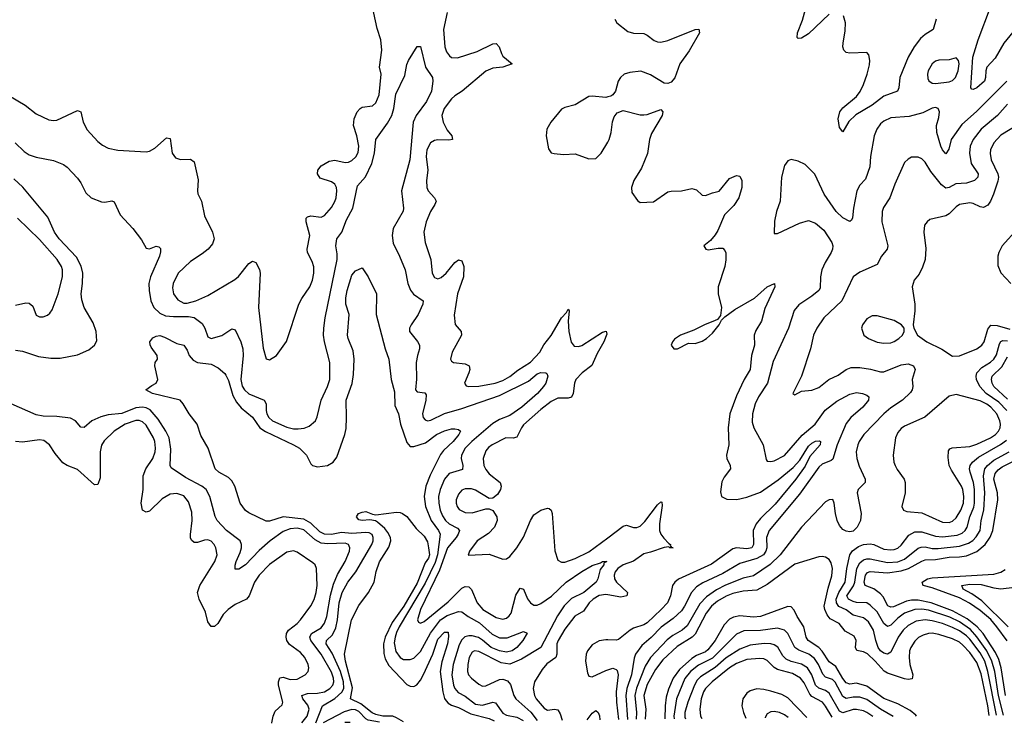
# Model space of a CAD drawing. Header units: inches. Extents: x 1682530 to 1839546, y 640742 to 791647.
# Tile 17 of 256: x 1696574 to 1702311, y 640907 to 645007. Entities that reach past the tile are written whole.
import ezdxf

# ---------------------------------------------------------------- set-up
doc = ezdxf.new("R2010")
doc.units = ezdxf.units.IN
doc.header["$MEASUREMENT"] = 0
doc.layers.add('B6694', color=7, linetype='Continuous')
doc.layers.add('B7604', color=7, linetype='Continuous')

msp = doc.modelspace()

# ---------------------------------------------------------------- linework, layer by layer
at = {"layer": 'B6694', "color": 5}
for points, elevation in [([(1696510, 644565), (1696604.9, 644510), (1696670, 644458), (1696744.3, 644424.3), (1696770, 644419.2), (1696790, 644422.6), (1696910, 644478), (1696930, 644471), (1696943.7, 644410), (1696966.3, 644366.3), (1697030, 644297.6), (1697056.5, 644276.5), (1697090, 644259.6), (1697146.3, 644246.3), (1697310, 644237.8), (1697330, 644242), (1697361.6, 644258.4), (1697430, 644318.7), (1697450, 644316), (1697463.1, 644230), (1697482, 644202), (1697510, 644192.4), (1697570, 644194), (1697590, 644178.8), (1697614.8, 644074.8), (1697609.1, 644010), (1697612.3, 643992.3), (1697633.2, 643950), (1697650, 643864), (1697697, 643770), (1697707, 643730), (1697698, 643702), (1697672.2, 643670), (1697637.7, 643642.3), (1697570, 643599.3), (1697498.2, 643530), (1697468.7, 643470), (1697465.1, 643445.1), (1697470.2, 643410), (1697494.5, 643374.5), (1697530, 643356.3), (1697550, 643355.7), (1697599.7, 643370), (1697670, 643400.1), (1697826.7, 643493.3), (1697849.1, 643510.9), (1697910, 643587), (1697930, 643600.3), (1697950, 643592.7), (1697970.9, 643550.9), (1697975, 643530), (1697966.2, 643330), (1697993.1, 643093.1), (1698010.5, 643030.5), (1698030, 643025.5), (1698070, 643050.4), (1698127.6, 643132.4), (1698200.2, 643350), (1698217.2, 643382.8), (1698265.4, 643450), (1698280.8, 643490), (1698287.9, 643530), (1698287.2, 643567.1), (1698278.1, 643598.1), (1698251.4, 643651.4), (1698248.9, 643670), (1698265.4, 643750), (1698242.8, 643830), (1698244, 643850), (1698250, 643858.4), (1698270, 643863.6), (1698330, 643856.5), (1698350, 643866.2), (1698390, 643914), (1698410, 643947.6), (1698417, 643970), (1698421.7, 644010), (1698419.1, 644030), (1698410, 644048.2), (1698390, 644062.9), (1698324.3, 644084.3), (1698309.8, 644109.8), (1698312, 644130), (1698330, 644156.5), (1698376.9, 644183.1), (1698410, 644189.4), (1698470, 644174.8), (1698490, 644176.6), (1698510, 644186.7), (1698532.2, 644207.8), (1698545.6, 644234.4), (1698550.5, 644270), (1698538.4, 644330), (1698519.3, 644390), (1698522.9, 644430), (1698541.2, 644470), (1698558, 644490), (1698570, 644497.6), (1698630, 644505.4), (1698650, 644522.8), (1698667.8, 644570), (1698679.7, 644690), (1698671.1, 644731.1), (1698684.7, 644830), (1698677.7, 644890), (1698657, 644957), (1698628.2, 645090)], 480), ([(1699064.9, 645050), (1699043.8, 644950), (1699050.6, 644850), (1699061, 644821), (1699077.5, 644797.5), (1699090, 644787.9), (1699124.8, 644784.8), (1699238.7, 644821.3), (1699330, 644866.6), (1699350, 644869.3), (1699368.6, 644850), (1699380.4, 644810), (1699390, 644795), (1699444, 644750), (1699390, 644731.5), (1699330, 644724.3), (1699290, 644707.5), (1699152.8, 644590), (1699110, 644564.2), (1699090, 644546.3), (1699047.8, 644490), (1699033.4, 644450), (1699041.5, 644410), (1699064.2, 644364.2), (1699091.3, 644330), (1699094.9, 644310), (1699075.1, 644304.9), (1699010, 644307.9), (1698990, 644303.7), (1698967.6, 644290), (1698947, 644250), (1698943, 644210), (1698951.8, 644130), (1698944.7, 644070), (1698947.1, 644030), (1698954.7, 644010), (1698991.3, 643970), (1698999.7, 643950), (1698993.4, 643930), (1698967.2, 643890), (1698942.7, 643830), (1698928.6, 643770), (1698936.3, 643710), (1698969.3, 643610), (1698977.2, 643530), (1698990, 643504.6), (1699010, 643497.6), (1699030, 643505), (1699059.4, 643530), (1699110, 643591.7), (1699130, 643608.7), (1699150, 643603), (1699161.1, 643570), (1699159.8, 643510), (1699125.8, 643410), (1699105.4, 643285.4), (1699111.3, 643231.3), (1699146.4, 643190), (1699147.4, 643170), (1699094, 643070), (1699083.7, 643030), (1699090, 643017.3), (1699101, 643010), (1699170, 643001.8), (1699193.1, 642990), (1699196.9, 642970), (1699191.8, 642950), (1699165.3, 642890), (1699174.6, 642874.6), (1699189.3, 642869.3), (1699250, 642871.6), (1699344.5, 642890), (1699390, 642905.1), (1699430, 642928), (1699475.7, 642964.3), (1699550, 643011.4), (1699605, 643070), (1699627.7, 643112.3), (1699670, 643167.2), (1699730, 643270.2), (1699759.3, 643300.7), (1699770, 643320.5), (1699775.6, 643310), (1699770.1, 643250), (1699772.7, 643190), (1699787.7, 643127.7), (1699805, 643105), (1699830, 643102.4), (1699850, 643109.5), (1699970, 643187.1), (1699992, 643192), (1699995.1, 643175.1), (1699978, 643130), (1699938.1, 643061.9), (1699907.3, 642992.7), (1699850.9, 642949.1), (1699814.6, 642910), (1699805.7, 642890), (1699798.1, 642830), (1699790, 642808.7), (1699770, 642801.6), (1699710, 642802.2), (1699670, 642783), (1699610, 642736.1), (1699510, 642646.5), (1699497.2, 642630), (1699470, 642574.2), (1699450, 642568.3), (1699406.4, 642570), (1699327.8, 642530), (1699305.7, 642514.3), (1699290, 642494.7), (1699274, 642450), (1699278.6, 642410), (1699290, 642386.7), (1699310, 642361.3), (1699372.8, 642310), (1699379.1, 642290), (1699375.5, 642270), (1699358.6, 642241.4), (1699330, 642218.9), (1699310, 642218), (1699230, 642266.6), (1699207.2, 642272.8), (1699170, 642273.6), (1699150, 642265.3), (1699130, 642243.5), (1699117.8, 642210), (1699117.8, 642190), (1699123.5, 642170), (1699134.1, 642154.1), (1699170, 642135.3), (1699210, 642133.8), (1699290, 642157.6), (1699310, 642158), (1699330, 642148), (1699354, 642110), (1699357, 642090), (1699341.3, 642050), (1699306, 642014), (1699240.3, 641970), (1699195.5, 641910), (1699187.1, 641887.1), (1699310, 641893.7), (1699390, 641864.4), (1699410, 641866.4), (1699430, 641879.3), (1699470, 641930.5), (1699510, 641993), (1699550.9, 642090), (1699570, 642123.1), (1699610, 642150.4), (1699650, 642162), (1699658.8, 642158.8), (1699670.4, 642150.4), (1699676.3, 642130), (1699692.7, 641912.7), (1699710, 641858.8), (1699730, 641846.4), (1699750, 641847.4), (1699810, 641867.3), (1699890, 641906.4), (1700000, 641989.1)], 480), ([(1696547.4, 644290), (1696600.1, 644240.1), (1696630, 644219.1), (1696670, 644206.5), (1696770, 644187.2), (1696830, 644163.2), (1696850, 644147.8), (1696910, 644084.4), (1696930, 644056.5), (1696959.2, 643999.2), (1696990, 643970.2), (1697050, 643947), (1697070, 643944.2), (1697110, 643952.2), (1697125.3, 643945.3), (1697158.7, 643870), (1697233.4, 643790), (1697283.8, 643723.8), (1697310, 643676.3), (1697330, 643673), (1697370, 643687.7), (1697384.5, 643684.5), (1697393.7, 643673.7), (1697394.3, 643654.3), (1697387.9, 643630), (1697336.1, 643510), (1697327.3, 643470), (1697327.8, 643430), (1697338.2, 643370), (1697356.1, 643330), (1697390, 643296.8), (1697422.6, 643282.6), (1697470, 643278.1), (1697558.5, 643278.5), (1697591.3, 643271.3), (1697636.9, 643237), (1697653.2, 643210), (1697670, 643159.5), (1697689.4, 643149.4), (1697752.3, 643167.7), (1697810, 643205.7), (1697830, 643199.3), (1697862, 643130), (1697873.5, 643090), (1697875.6, 643050), (1697862.3, 642910), (1697870, 642871.6), (1697883.1, 642850), (1697910, 642826.8), (1697998.9, 642790), (1698010.2, 642770), (1698009.5, 642730.5), (1698014.6, 642710), (1698025.1, 642690), (1698047.2, 642670), (1698130, 642633.6), (1698170, 642623.9), (1698197, 642623), (1698232.1, 642627.9), (1698261.5, 642638.5), (1698297.2, 642670), (1698307.3, 642692.7), (1698330.7, 642790), (1698368.1, 642870), (1698381.5, 642910), (1698381.5, 643010), (1698349.7, 643130), (1698344.7, 643170), (1698346, 643210), (1698354.4, 643270), (1698423.9, 643610), (1698423.9, 643643.9), (1698416.8, 643690), (1698422.4, 643730), (1698450.4, 643769.6), (1698478.7, 643841.3), (1698515.8, 643910), (1698541.4, 644038.6), (1698588.9, 644091.1), (1698625.5, 644170), (1698642.1, 644230), (1698649.9, 644310.1), (1698716.2, 644403.8), (1698741.8, 644450), (1698753.5, 644490), (1698766.5, 644573.5), (1698817.8, 644682.2), (1698830, 644746), (1698838.9, 644770), (1698889.5, 644850.5), (1698910, 644851.3), (1698939.3, 644730), (1698979.1, 644670), (1698982, 644650), (1698973.7, 644590), (1698944.2, 644530), (1698884.6, 644450), (1698867.4, 644410), (1698846.8, 644190), (1698798, 644010), (1698811, 643910), (1698808.6, 643891.4), (1698750.7, 643790), (1698745, 643750), (1698750, 643705.5), (1698787.3, 643630), (1698819.8, 643550), (1698836.1, 643470), (1698851.3, 643431.3), (1698868.5, 643408.5), (1698924.4, 643370), (1698922.7, 643350), (1698896.6, 643290), (1698854, 643230), (1698845.8, 643210), (1698845.4, 643190), (1698892.8, 643132.8), (1698903.2, 643110), (1698904.1, 643090), (1698890.9, 643050), (1698884.2, 643010), (1698886.8, 642913.2), (1698881.1, 642850), (1698890, 642838.4), (1698934.1, 642834.1), (1698941.4, 642821.4), (1698940.1, 642790), (1698920.2, 642710), (1698924, 642690), (1698936.2, 642676.2), (1698950, 642670.2), (1698970, 642674.8), (1699050, 642712.5), (1699150, 642741.3), (1699370, 642818), (1699539.3, 642900.7), (1699590, 642944.6), (1699610, 642952.1), (1699638.8, 642950), (1699645.9, 642945.8), (1699651.7, 642930), (1699640.5, 642890), (1699626.6, 642870), (1699590.1, 642830), (1699499.2, 642750), (1699430, 642701.7), (1699370, 642678.4), (1699330, 642655.1), (1699207.7, 642550), (1699170.1, 642510), (1699147.9, 642470), (1699146.7, 642450), (1699156.6, 642410), (1699154, 642385.9), (1699077.2, 642362.8), (1699049, 642330), (1699023.9, 642270), (1699014.4, 642230), (1699015.3, 642190), (1699023.6, 642150), (1699036.9, 642116.9), (1699054.2, 642090), (1699075.7, 642070), (1699124.5, 642044.5), (1699135.9, 642030), (1699129.6, 642010), (1699116.3, 641990), (1699067.6, 641930), (1699019.8, 641800.2), (1698909.2, 641570), (1698891.7, 641510), (1698897.7, 641497.7), (1698910, 641490.3), (1698930, 641500.6), (1699070, 641615), (1699150, 641694), (1699170, 641704.2), (1699190, 641702.6), (1699206.9, 641686.9), (1699239.8, 641610), (1699272.7, 641570), (1699350, 641524.8), (1699390, 641514.8), (1699410, 641519.8), (1699426.7, 641533.3), (1699437.1, 641550), (1699465.4, 641654.6), (1699490, 641694), (1699510, 641688.7), (1699533.3, 641633.3), (1699550, 641610.2), (1699570, 641596.8), (1699590, 641596.6), (1699610, 641605.1), (1699672.1, 641647.9), (1699757.5, 641730), (1699850, 641791.9), (1699910, 641826.5), (1699957.7, 641842.3), (1699970, 641851), (1699992.8, 641852.8), (1699994, 641850), (1699990, 641846.6), (1699978, 641842), (1699977.3, 641830), (1699957.1, 641802.9), (1699942.7, 641750), (1699932.2, 641730), (1699861.5, 641670), (1699790, 641633.9), (1699747.1, 641592.9), (1699707, 641533), (1699610, 641349.9), (1699498.5, 641281.5), (1699430, 641252.3), (1699379.4, 641259.4), (1699250, 641326.8), (1699224.4, 641330), (1699210, 641322), (1699193.6, 641290), (1699185.1, 641250), (1699183.2, 641210), (1699189.2, 641189.2), (1699206.2, 641170), (1699250, 641135), (1699270, 641124.6), (1699290, 641126.1), (1699370, 641163), (1699390, 641164.6), (1699415.7, 641155.7), (1699433.5, 641133.5), (1699452.3, 641070), (1699465.2, 641050), (1699552.3, 640972.3), (1699588.4, 640924.6)], 460), ([(1700000, 644557), (1699990, 644554.5), (1699910, 644562), (1699890, 644559.5), (1699810, 644511.5), (1699750, 644496.2), (1699730, 644486.6), (1699668.2, 644410), (1699646, 644370), (1699640.7, 644330), (1699654.4, 644254.4), (1699670, 644231.3), (1699687.3, 644227.3), (1699742.4, 644222.4), (1699810, 644225.3), (1699890, 644196.4), (1699930, 644199.3), (1699961.6, 644230), (1700000, 644294)], 520), ([(1696550, 643082.6), (1696590, 643075.3), (1696684.2, 643044.2), (1696754.7, 643034.7), (1696810, 643034.6), (1696910, 643054.8), (1696976.9, 643083.1), (1697009.4, 643110.6), (1697023.8, 643136.2), (1697019.1, 643190), (1697001.2, 643241.2), (1696949.8, 643330), (1696935.2, 643375.2), (1696931.3, 643410), (1696940.7, 643470), (1696942.2, 643530), (1696932.1, 643572.1), (1696904.5, 643624.5), (1696803.8, 643730), (1696777.4, 643770), (1696737.1, 643857.1), (1696592.1, 644032.1), (1696540.3, 644080.3)], 460), ([(1696550, 643343.7), (1696610, 643358.3), (1696630, 643354.9), (1696650, 643337.6), (1696670, 643285.3), (1696690, 643275.6), (1696710, 643275.6), (1696735.1, 643285), (1696750, 643297.6), (1696762.6, 643317.4), (1696798.5, 643410), (1696824, 643510), (1696822.6, 643550), (1696816.8, 643570), (1696791.9, 643610), (1696690, 643726.6), (1696560.5, 643850)], 480), ([(1698299.7, 640910.3), (1698338.5, 641010), (1698410, 641051.1), (1698450.5, 641089.5), (1698462, 641110), (1698461.5, 641150), (1698443.9, 641210), (1698395.2, 641315.2), (1698358.9, 641370), (1698361.5, 641390), (1698396.7, 641423.3), (1698415.4, 641464.6), (1698425.3, 641510), (1698435.5, 641610), (1698452.9, 641670), (1698486.5, 641730), (1698532.7, 641790), (1698625.9, 641950), (1698633.2, 641970), (1698633.9, 641990), (1698627, 642007), (1698610, 642017.3), (1698590, 642019.1), (1698510, 642013), (1698450, 642019.2), (1698390, 642007.4), (1698350, 642009.7), (1698323.1, 642023.1), (1698270, 642073.9), (1698230, 642097.6), (1698110.1, 642109.9), (1698030, 642084.6), (1698010, 642086), (1697910, 642133.3), (1697890, 642147.8), (1697858, 642190), (1697826.6, 642290), (1697810, 642319.5), (1697790, 642340.7), (1697734, 642370), (1697712.7, 642390), (1697671.8, 642510), (1697630, 642585.2), (1697608, 642650), (1697561.3, 642710), (1697527.3, 642770), (1697508.7, 642790), (1697348, 642830), (1697309, 642850), (1697343.3, 642876.7), (1697368.7, 642890), (1697379, 642910), (1697361.2, 642990), (1697364, 643010), (1697377.2, 643030), (1697375.1, 643050), (1697339.1, 643099.1), (1697333.4, 643113.4), (1697333, 643130), (1697350, 643153.6), (1697370, 643163.8), (1697390, 643166.5), (1697418, 643158), (1697490, 643120.7), (1697530, 643110.7), (1697550, 643081), (1697561.7, 643050), (1697584, 643024), (1697610.8, 643010.8), (1697690, 643000.3), (1697730, 642979.3), (1697770, 642946.4), (1697775.9, 642935.9), (1697790, 642905.5), (1697816.7, 642816.7), (1697838.1, 642778.1), (1697865.2, 642745.2), (1697930, 642690.8), (1697973.5, 642630), (1698006.9, 642606.9), (1698170, 642530.1), (1698203.5, 642510), (1698245.4, 642470), (1698270, 642419.2), (1698280.8, 642410), (1698310, 642402.5), (1698367, 642410), (1698401, 642430), (1698421.9, 642458.1), (1698467.9, 642590), (1698475.6, 642624.4), (1698479.1, 642690), (1698476.1, 642790), (1698512.1, 642887.9), (1698519.2, 642940.8), (1698522.3, 643030), (1698517, 643077), (1698487.4, 643150), (1698483.4, 643170), (1698493.6, 643290), (1698475, 643350), (1698473.6, 643386.4), (1698482, 643430), (1698510, 643518.8), (1698530, 643544.9), (1698570, 643562), (1698604, 643510), (1698652.7, 643410), (1698651.6, 643290), (1698702.6, 643090), (1698724.9, 643030), (1698738.9, 642910), (1698758, 642838), (1698758.9, 642758.9), (1698781.7, 642710), (1698793.6, 642650), (1698830, 642543.6), (1698850, 642520.9), (1698870, 642521), (1698938.1, 642541.9), (1699002.4, 642590), (1699050, 642612.6), (1699090, 642623.1), (1699110, 642623.7), (1699130, 642620.4), (1699141.6, 642610), (1699132.4, 642590), (1699099.7, 642550), (1699043.3, 642496.7), (1699025.9, 642474.1), (1698966.4, 642353.6), (1698940.8, 642290), (1698930.5, 642230), (1698938.4, 642170), (1698970.9, 642090), (1699015.1, 642030), (1699024.1, 642010), (1699008.3, 641890), (1698995.6, 641844.4), (1698936.1, 641723.9), (1698785.4, 641470), (1698770, 641437), (1698760.8, 641410), (1698756.2, 641376.2), (1698765.7, 641325.7), (1698790, 641290.2), (1698810, 641280.2), (1698850, 641279.2), (1698870, 641287.2), (1698910, 641325), (1698967.3, 641432.7), (1699026.7, 641510), (1699064.2, 641535.8), (1699130, 641559.6), (1699150, 641557.2), (1699186.8, 641530), (1699252.3, 641492.3), (1699327.3, 641427.3), (1699370, 641404.7), (1699413.8, 641406.2), (1699510, 641441.6), (1699530, 641432), (1699505.8, 641390), (1699471.4, 641350), (1699443.5, 641330), (1699410, 641321.3), (1699370.1, 641329.9), (1699320.2, 641350), (1699271.5, 641391.5), (1699246.6, 641406.6), (1699210, 641416.7), (1699190, 641417.9), (1699168.2, 641411.8), (1699150, 641394.6), (1699134.5, 641365.5), (1699100.2, 641250), (1699092.8, 641190), (1699101.9, 641130), (1699110.1, 641110), (1699127.9, 641087.9), (1699170, 641064.7), (1699230, 641019.1), (1699270, 641012.2), (1699330, 641030.7), (1699345.8, 641025.8), (1699390, 640965.7), (1699410, 640955), (1699470, 640942.7), (1699508.2, 640923.7)], 440), ([(1698218.4, 640909.4), (1698248.7, 640950), (1698259.7, 640990), (1698252.6, 641012.6), (1698223.2, 641050), (1698217.7, 641070), (1698250, 641081), (1698310, 641083.3), (1698349.6, 641090.4), (1698381.9, 641110), (1698397.7, 641130), (1698403.4, 641150), (1698402.3, 641170), (1698390, 641206.2), (1698331.4, 641310), (1698271.3, 641390), (1698264.3, 641410), (1698273.6, 641430), (1698330, 641463.8), (1698350, 641491.1), (1698364.4, 641530), (1698385.2, 641654.8), (1698402.5, 641717.5), (1698424.9, 641775.1), (1698470.4, 641850), (1698495.4, 641910), (1698497.7, 641930), (1698489.8, 641949.8), (1698470, 641957.3), (1698370, 641953.7), (1698330, 641957.6), (1698295.7, 641975.7), (1698230, 642035.1), (1698190, 642044.6), (1698150, 642040.4), (1698110, 642024.6), (1698034.1, 641970), (1697970, 641915.2), (1697890, 641830.5), (1697850, 641806.3), (1697830, 641805.1), (1697829.8, 641829.8), (1697835.5, 641850), (1697858.1, 641901.9), (1697865.4, 641930), (1697866.2, 641950), (1697858.6, 641970), (1697778.7, 642030), (1697724.4, 642090), (1697712.5, 642112.5), (1697681, 642230), (1697659.9, 642270), (1697635.9, 642290), (1697539.1, 642339.1), (1697456.2, 642396.2), (1697449.8, 642410), (1697455.3, 642504.7), (1697444.5, 642570), (1697426.4, 642610), (1697380.4, 642680.4), (1697333.7, 642733.7), (1697310, 642745.4), (1697290, 642749.3), (1697250, 642745.7), (1697170, 642713.6), (1697090, 642704.3), (1697046.7, 642693.3), (1696994.4, 642670), (1696950, 642631.1), (1696930, 642632.8), (1696898.7, 642670), (1696870, 642684.7), (1696790, 642695.6), (1696710, 642697.3), (1696670, 642705.4), (1696475.3, 642790)], 460), ([(1698042.3, 640907.4), (1698043.8, 640910), (1698051.3, 640950), (1698062.5, 640977.5), (1698104.2, 641015.8), (1698106.6, 641030), (1698082, 641130), (1698081.5, 641150), (1698090, 641172.8), (1698110, 641176.9), (1698150, 641161.9), (1698190, 641164.2), (1698237.6, 641190), (1698254.3, 641210), (1698258.7, 641230), (1698255, 641250), (1698236.2, 641290), (1698210, 641320.8), (1698146.5, 641366.5), (1698131.3, 641390), (1698126.8, 641410), (1698129.3, 641430), (1698140.2, 641450), (1698191.6, 641490), (1698209.8, 641510), (1698270, 641591.7), (1698290, 641628.8), (1698301.8, 641670), (1698306.6, 641710), (1698303.8, 641810), (1698294.7, 641830), (1698282, 641842), (1698190, 641905.1), (1698170, 641911.9), (1698130, 641905.6), (1698030, 641833.7), (1697970.2, 641770), (1697942.4, 641730), (1697911.1, 641650), (1697896, 641630), (1697830, 641600.3), (1697788.2, 641570), (1697759.3, 641540.7), (1697728.9, 641490), (1697710, 641472.2), (1697690, 641471.2), (1697670, 641499.5), (1697655.9, 641555.8), (1697619.8, 641630), (1697609.9, 641670), (1697623.2, 641710), (1697711.5, 641850), (1697724.1, 641890), (1697716.8, 641930), (1697706.3, 641950), (1697690, 641967.9), (1697670, 641976.3), (1697650, 641974.9), (1697610, 641961.6), (1697590, 641960.9), (1697574.2, 641974.2), (1697568.6, 641988.6), (1697568.5, 642008.5), (1697578.2, 642090), (1697577.9, 642137.9), (1697557.2, 642197.2), (1697530, 642233.7), (1697490, 642247.1), (1697450, 642241.7), (1697404.9, 642215.1), (1697330, 642143.5), (1697310, 642137.4), (1697289, 642149), (1697282.4, 642190), (1697294.3, 642270), (1697292.9, 642350), (1697308.1, 642390), (1697350, 642450.3), (1697363.9, 642490), (1697366.1, 642510), (1697360.7, 642550), (1697353.2, 642570), (1697310, 642645.5), (1697290, 642664.5), (1697270, 642672.4), (1697250, 642672.6), (1697189.2, 642650), (1697123.6, 642610), (1697065.8, 642554.2), (1697051.3, 642528.7), (1697042.5, 642490), (1697043, 642337), (1697030, 642299.3), (1697010, 642296.2), (1696910, 642387.1), (1696849.8, 642409.8), (1696825.7, 642425.7), (1696779.8, 642479.8), (1696747.1, 642530), (1696714.9, 642554.9), (1696690, 642559.8), (1696590, 642545.6), (1696549.2, 642550)], 480), ([(1698811, 640916), (1698770, 640940.1), (1698748.1, 640948.1), (1698690, 640949.2), (1698650, 640958.1), (1698628.3, 640968.3), (1698560.8, 641020.8), (1698501.4, 641050), (1698513.7, 641113.7), (1698472.8, 641270), (1698466.9, 641310), (1698507.7, 641510), (1698550, 641594.4), (1698606.9, 641670), (1698639.7, 641730), (1698651.5, 641791.5), (1698670, 641847.7), (1698725.4, 641934.6), (1698736.8, 641970), (1698734.2, 641990), (1698719.8, 642019.8), (1698702.4, 642042.4), (1698659.7, 642079.7), (1698646.8, 642086.8), (1698613.6, 642093.6), (1698569.8, 642089.8), (1698550, 642094), (1698537.2, 642110), (1698549, 642130), (1698570, 642137.1), (1698590, 642140.7), (1698630, 642125.5), (1698650, 642123), (1698770, 642137.1), (1698790, 642136.3), (1698804.7, 642130), (1698830, 642112.7), (1698883.5, 642043.5), (1698930, 641998.5), (1698950, 641964.4), (1698956.9, 641930), (1698961.2, 641890), (1698955.7, 641870), (1698937.3, 641842.7), (1698890, 641724.9), (1698813.1, 641590), (1698744.7, 641495.3), (1698703.1, 641410), (1698693.4, 641370), (1698695, 641315), (1698703, 641283), (1698724.7, 641244.7), (1698830, 641134.5), (1698850, 641123.7), (1698870, 641122.5), (1698888, 641132), (1698910, 641159), (1698927.7, 641192.3), (1698981.4, 641310), (1699010, 641397.5), (1699050, 641438), (1699070, 641438.8), (1699072.8, 641412.8), (1699066.6, 641370), (1699034.4, 641265.6), (1699024.8, 641210), (1699039.7, 641090), (1699050, 641051.3), (1699058, 641038), (1699070, 641024.6), (1699090, 641013.3), (1699130, 640999.2), (1699203.4, 640963.4), (1699310, 640934.5), (1699338.1, 640921.8)], 420), ([(1700000, 641656.8), (1699990, 641658.5), (1699950, 641652), (1699914.8, 641630), (1699892.9, 641610), (1699859.6, 641560.4), (1699808.7, 641531.3), (1699750, 641456.3), (1699711.4, 641390), (1699704.4, 641370), (1699703, 641310), (1699697, 641290), (1699646.3, 641253.7), (1699618.4, 641221.6), (1699573.8, 641150), (1699566.1, 641110), (1699573.4, 641070), (1699584, 641050), (1699630, 640996.4), (1699650, 640984), (1699690, 640989), (1699710, 640985), (1699722.6, 640962.6), (1699734.9, 640926.2)], 480), ([(1700000, 641393.5), (1699990, 641394), (1699950, 641388.2), (1699910, 641365), (1699882.7, 641330), (1699874.6, 641310), (1699871.6, 641270), (1699882.2, 641202.2), (1699890, 641182), (1699910, 641178.3), (1699990, 641215.1), (1700000, 641218.5)], 520), ([(1698669.5, 640914.4), (1698605.2, 640925.2), (1698590, 640934.4), (1698550, 640976), (1698530, 640985.5), (1698510, 640988.1), (1698465, 640975), (1698342.5, 640910.8)], 440), ([(1699880.2, 640927.8), (1699910, 640966.6), (1699930, 640981.8), (1699945.1, 640970), (1699951.6, 640951.6), (1699954.6, 640928.6)], 480), ([(1698499.3, 640912.5), (1698470, 640912.9), (1698467.9, 640912.2)], 460)]:
    msp.add_lwpolyline(points, dxfattribs=dict(at, elevation=elevation))
at = {"layer": 'B7604', "color": 5}
for points, elevation in [([(1701290, 645039.4), (1701170, 644925.8), (1701130, 644900.5), (1701110, 644897.2), (1701104.2, 644904.2), (1701105.7, 644930), (1701135.4, 645004.6), (1701157.8, 645090)], 520), ([(1702405.4, 644990), (1702308.4, 644870), (1702257.1, 644782.9), (1702209.6, 644730), (1702202.5, 644710), (1702201.4, 644670), (1702195.4, 644650), (1702150, 644610.7), (1702130, 644599.8), (1702121.8, 644601.8), (1702116.9, 644610), (1702127.9, 644790), (1702159.4, 644890), (1702230, 645079.7)], 520), ([(1701914, 645010), (1701895.8, 644950), (1701850, 644921.3), (1701822.8, 644897.2), (1701786.5, 644850), (1701750.7, 644790), (1701702.5, 644670), (1701696.9, 644610), (1701688.4, 644591.6), (1701610, 644562.4), (1701542, 644510), (1701446.7, 644453.3), (1701405.1, 644414.9), (1701370, 644354), (1701350, 644379), (1701342, 644430), (1701353.3, 644470), (1701370, 644493.8), (1701450, 644560.7), (1701470.8, 644589.2), (1701491.1, 644630), (1701512.9, 644690), (1701525, 644745), (1701527, 644770), (1701522, 644802), (1701510, 644815.8), (1701410, 644812.8), (1701390, 644816.4), (1701376.4, 644830), (1701370.8, 644850), (1701371.6, 644870), (1701383.5, 644943.5), (1701385.1, 644990), (1701373.7, 645030)], 520), ([(1700041.6, 645010), (1700053, 644990), (1700118, 644938), (1700150, 644928.3), (1700210, 644926.2), (1700230, 644916.9), (1700270, 644886), (1700290, 644877.6), (1700310, 644875.9), (1700350, 644885.4), (1700510, 644950.3), (1700531.6, 644951.6), (1700535.3, 644930), (1700474.8, 644825.2), (1700420.2, 644750), (1700392, 644668), (1700370, 644643.6), (1700350, 644636.3), (1700330, 644638), (1700250, 644685.4), (1700192.4, 644707.6), (1700130, 644700.5), (1700096, 644690), (1700074, 644670), (1700062, 644650), (1700044.9, 644590), (1700030.4, 644569.6), (1700018.4, 644561.6), (1700000, 644557)], 520), ([(1702326.1, 644650), (1702148.1, 644471.9), (1702063.5, 644396.5), (1702002, 644310), (1701987.3, 644252.7), (1701970, 644226), (1701950, 644248.2), (1701940.5, 644270), (1701917.7, 644350), (1701916.5, 644390), (1701930, 644437.3), (1701934, 644470), (1701925.2, 644490), (1701910, 644495.8), (1701890, 644491.2), (1701835.8, 644464.2), (1701755.8, 644444.2), (1701650, 644436.5), (1701610, 644416.8), (1701590, 644399.7), (1701569.1, 644370), (1701552.4, 644330), (1701531.1, 644210), (1701526.7, 644150), (1701502.1, 644077.9), (1701470, 644043.1), (1701452.7, 644010), (1701433.1, 643910), (1701427.2, 643852.8), (1701420.4, 643839.6), (1701410, 643831.8), (1701370, 643853.5), (1701332.1, 643890), (1701261, 643990), (1701207.8, 644107.8), (1701150, 644164), (1701110, 644182.7), (1701070, 644193.2), (1701050, 644185.2), (1701030, 644157.2), (1701013.4, 644090), (1701004.9, 643950), (1700983.1, 643890), (1700972.8, 643832.8), (1700970, 643762), (1700990, 643760.7), (1701117.6, 643822.4), (1701170, 643838), (1701210, 643821.3), (1701260.2, 643780.2), (1701305.5, 643710), (1701312.4, 643690), (1701310.2, 643670), (1701301.3, 643650), (1701267.4, 643592.6), (1701248.4, 643550), (1701240.2, 643510), (1701237.2, 643442.8), (1701230.2, 643430), (1701190, 643396), (1701114.1, 643345.9), (1701087.3, 643312.7), (1701052.9, 643210), (1700964.1, 643015.9), (1700931.4, 642890), (1700878.4, 642810), (1700859.7, 642770), (1700843.8, 642710), (1700841.4, 642661.4), (1700851.3, 642630), (1700905.5, 642530), (1700924.4, 642444.4), (1700930, 642434.8), (1700950, 642432.2), (1700970, 642437.3), (1701030, 642468.6), (1701133.7, 642586.3), (1701209.9, 642650), (1701267.4, 642732.6), (1701335.2, 642784.8), (1701410, 642825), (1701450, 642836), (1701484, 642830), (1701510, 642819.1), (1701520.9, 642810), (1701519.3, 642790), (1701487.2, 642750), (1701415.9, 642690), (1701390, 642654.6), (1701336.6, 642530), (1701312.6, 642447.4), (1701301.7, 642438.3), (1701250, 642417.8), (1701230, 642399.9), (1701117, 642243), (1700941.3, 642030), (1700926.1, 641990), (1700926.5, 641930), (1700921.5, 641910), (1700908.7, 641890), (1700870, 641867.2), (1700770, 641838.3), (1700670, 641780.3), (1700554.2, 641725.8), (1700518.1, 641701.9), (1700488.4, 641670), (1700448.5, 641590), (1700430, 641562.3), (1700382.1, 641517.9), (1700312.4, 641467.6), (1700253.5, 641406.5), (1700198.8, 641361.2), (1700161.4, 641310), (1700153.4, 641286.6), (1700138.4, 641190), (1700111.7, 641110), (1700106.2, 641070), (1700116.4, 640930.4)], 540), ([(1702330, 644514.5), (1702270.8, 644449.2), (1702176.3, 644370), (1702130.1, 644310), (1702112.6, 644270), (1702107.8, 644230), (1702117.7, 644170), (1702159, 644110), (1702157.1, 644090), (1702136.5, 644070), (1702090, 644054.8), (1702028.8, 644051.2), (1701990, 644030.6), (1701970, 644026.3), (1701944.2, 644044.2), (1701883, 644123), (1701850, 644177.4), (1701830, 644196.4), (1701810, 644207.2), (1701770, 644207.1), (1701750, 644195.4), (1701730, 644174.7), (1701673.4, 644050), (1701644.9, 643970), (1701607.3, 643912.7), (1701599.2, 643890), (1701596.9, 643830), (1701631.9, 643690), (1701629.2, 643670), (1701595.5, 643630), (1701570, 643581.6), (1701470, 643536.9), (1701431, 643509), (1701363.5, 643370), (1701258.8, 643270), (1701219.1, 643210), (1701200.2, 643170), (1701181.8, 643090), (1701130.2, 642929.8), (1701078, 642830), (1701090, 642821), (1701130, 642843), (1701190, 642849.2), (1701230, 642864.3), (1701289.3, 642910.7), (1701343.4, 642936.6), (1701390.4, 642969.6), (1701419.3, 642980.7), (1701470, 642980.9), (1701531.2, 642971.2), (1701590, 642955.1), (1701610, 642955.5), (1701710, 642995.9), (1701750, 643001.8), (1701781.3, 642990), (1701791.4, 642970), (1701774.4, 642910), (1701778.8, 642870), (1701774.2, 642850), (1701764.7, 642835.3), (1701716.9, 642790), (1701650, 642745.4), (1701610, 642711.4), (1701493.4, 642590), (1701466.2, 642550), (1701458.2, 642530), (1701448.5, 642490), (1701452, 642450), (1701466.2, 642406.2), (1701500.9, 642330), (1701499.5, 642310), (1701460.4, 642270), (1701453.7, 642250), (1701477.5, 642130), (1701473, 642090), (1701454.4, 642050), (1701430, 642027.4), (1701410, 642022.4), (1701390, 642026.8), (1701370, 642037.7), (1701350, 642059.6), (1701337.2, 642090), (1701326.6, 642130), (1701319.6, 642190), (1701311.8, 642211.8), (1701290, 642209.5), (1701270, 642197.6), (1701130, 642049.7), (1701004.8, 641890), (1700946.9, 641833.1), (1700850, 641767), (1700790, 641754.1), (1700687.2, 641712.8), (1700634.1, 641685.9), (1700575, 641645), (1700537.2, 641602.8), (1700463.8, 641476.2), (1700434.1, 641450), (1700380.2, 641419.8), (1700345.8, 641394.2), (1700249, 641291), (1700219, 641241), (1700167.4, 641112.6), (1700158.8, 641070), (1700168, 640970), (1700166.8, 640931)], 560), ([(1700000, 644294), (1700009.6, 644310), (1700020.5, 644350), (1700028.1, 644411.9), (1700038.7, 644441.3), (1700054.5, 644465.5), (1700090, 644478), (1700190, 644454), (1700210, 644453.7), (1700230, 644455.3), (1700310, 644484), (1700322, 644470), (1700317, 644450), (1700255.8, 644344.2), (1700244.5, 644310), (1700232.2, 644227.8), (1700197.2, 644142.8), (1700152.8, 644070), (1700139, 644030), (1700141.3, 644001.3), (1700173.2, 643953.2), (1700190, 643942.8), (1700266.4, 643946.4), (1700350, 644004.2), (1700370, 644008.9), (1700430, 644010.3), (1700490, 644023.1), (1700516.7, 644016.7), (1700550, 643984.9), (1700570, 643983.1), (1700610, 643999.5), (1700650, 644007.7), (1700710, 644081.3), (1700750, 644100.5), (1700770, 644096), (1700781.6, 644070), (1700782.4, 644030), (1700764.6, 643970), (1700735.2, 643924.8), (1700680.4, 643870), (1700641.5, 643778.5), (1700626.5, 643753.5), (1700598.3, 643721.7), (1700561, 643690), (1700572, 643670), (1700586, 643666), (1700643.6, 643676.4), (1700670, 643675.5), (1700682.8, 643662.8), (1700688.7, 643648.7), (1700689, 643609), (1700682.9, 643570), (1700642.9, 643450), (1700644.6, 643410), (1700663.2, 643330), (1700656.7, 643283.3), (1700639.2, 643260.8), (1700625.8, 643254.2), (1700564.9, 643230), (1700502.6, 643197.4), (1700424, 643170), (1700390, 643146), (1700378, 643130), (1700370.7, 643110), (1700384.7, 643090), (1700406, 643090), (1700470, 643122), (1700510, 643120.5), (1700550, 643133.4), (1700576, 643150), (1700610, 643180.5), (1700649.3, 643230), (1700662.5, 643257.5), (1700683.3, 643276.7), (1700741.5, 643318.5), (1700855.2, 643384.8), (1700930, 643451.5), (1700971.3, 643470), (1700974.4, 643450), (1700915.9, 643324.1), (1700896.5, 643250), (1700863.2, 643196.8), (1700853.2, 643170), (1700855.6, 643110), (1700837.7, 643050), (1700829.4, 642970), (1700795.1, 642910), (1700750, 642815.1), (1700711.3, 642710), (1700701.9, 642630), (1700705, 642530), (1700692.3, 642470), (1700694.7, 642450), (1700714.4, 642410), (1700715, 642390), (1700678, 642342), (1700665.1, 642314.9), (1700656.7, 642256.7), (1700663.8, 642230), (1700693.8, 642213.8), (1700751.7, 642211.7), (1700810, 642225.2), (1700890, 642254.7), (1700993.6, 642326.4), (1701081.6, 642398.4), (1701118.9, 642441.1), (1701170, 642521.7), (1701190, 642539.4), (1701210.9, 642550.9), (1701233.7, 642553.7), (1701240.5, 642550), (1701238.6, 642530), (1701178.1, 642461.9), (1701150, 642405.7), (1701097, 642330), (1700975.5, 642184.5), (1700890, 642101.3), (1700864.6, 642070), (1700847.9, 642030), (1700850.5, 641950), (1700839.3, 641930), (1700810, 641924.7), (1700750, 641930.3), (1700730, 641923.6), (1700605, 641835), (1700412.9, 641747.1), (1700391.3, 641730), (1700378.4, 641710), (1700366, 641650), (1700347.8, 641610), (1700312.5, 641570), (1700230, 641493.7), (1700210, 641480.7), (1700150, 641460.9), (1700130.3, 641450), (1700063.8, 641396.2), (1700048.7, 641391.3), (1700000, 641393.5)], 520), ([(1702410, 644406), (1702290, 644333.8), (1702250, 644290.8), (1702231.5, 644250), (1702228.3, 644228.3), (1702234.6, 644190), (1702272.9, 644110), (1702276.8, 644090), (1702274.1, 644065.9), (1702249, 643990), (1702231.3, 643950), (1702214.1, 643925.9), (1702190, 643912.2), (1702170, 643917.3), (1702130, 643937.2), (1702110, 643940.2), (1702050, 643930.6), (1702030, 643917.4), (1701990, 643876.8), (1701970, 643864.1), (1701877.6, 643842.4), (1701860.7, 643830), (1701845.5, 643810), (1701842.4, 643770), (1701854, 643674), (1701849.2, 643610), (1701835, 643565), (1701814.7, 643525.3), (1701786.4, 643490), (1701774, 643450), (1701790.3, 643350), (1701790.3, 643310), (1701780.4, 643230), (1701783, 643210), (1701806, 643170), (1701860.3, 643130), (1701947.2, 643087.2), (1702010, 643046), (1702050, 643048.2), (1702150, 643089.4), (1702180.3, 643110), (1702193.1, 643130), (1702215.1, 643204.9), (1702233, 643227), (1702270, 643226.3), (1702343.4, 643203.4)], 580), ([(1702390.1, 643790), (1702297.6, 643690), (1702278.2, 643650), (1702273.8, 643630), (1702274.2, 643574.2), (1702290, 643532.2), (1702350, 643470.2)], 620), ([(1702324.8, 642730), (1702278.4, 642778.4), (1702205.7, 642830), (1702167.7, 642870), (1702149.9, 642910), (1702146.5, 642930), (1702151.8, 642950), (1702179.9, 642980.1), (1702230, 643011), (1702250.7, 643029.3), (1702264.7, 643055.3), (1702282.2, 643117.8), (1702290, 643133), (1702302, 643138), (1702330, 643135.8)], 560), ([(1702330, 642795.9), (1702249.9, 642870), (1702239.4, 642890), (1702236.1, 642910), (1702241.1, 642930), (1702296.1, 642983.9), (1702330, 643043.3)], 540), ([(1702265.2, 640954.2), (1702216, 641210), (1702196.8, 641270), (1702170, 641318.8), (1702110, 641397.8), (1702090, 641417.7), (1702050, 641445.9), (1702010, 641466.6), (1701950, 641488.3), (1701890, 641504.9), (1701849.4, 641510.6), (1701797.2, 641502.8), (1701750, 641476.6), (1701722.5, 641450), (1701692.5, 641410), (1701650, 641322.4), (1701630, 641310.7), (1701610, 641317.1), (1701590, 641330.6), (1701576.4, 641350), (1701562.1, 641390), (1701549.4, 641450), (1701519.6, 641499.6), (1701490, 641521.3), (1701430, 641538.4), (1701390, 641569), (1701347.4, 641587.4), (1701332.6, 641610), (1701332, 641630), (1701347.7, 641670), (1701383.5, 641730), (1701392.7, 641810), (1701411.3, 641888.7), (1701426.6, 641913.4), (1701461.5, 641938.5), (1701490, 641948.5), (1701530, 641952.5), (1701550, 641948.5), (1701610, 641922.8), (1701650, 641917.5), (1701670, 641919.8), (1701690, 641927.8), (1701710, 641946.4), (1701755.6, 642004.4), (1701790, 642022.7), (1701830, 642022.9), (1701910, 641998.2), (1701950, 641993.4), (1702036, 642004), (1702064.6, 642015.4), (1702082.8, 642030), (1702094.7, 642050), (1702109.9, 642110), (1702133.7, 642166.3), (1702137.4, 642190), (1702137.3, 642270), (1702130.7, 642310.7), (1702111.2, 642370), (1702108.3, 642390), (1702112.3, 642410), (1702126.4, 642430), (1702161.4, 642458.6), (1702288.1, 642531.9), (1702323.1, 642556.9)], 560), ([(1702305.8, 640954.6), (1702277.7, 641070), (1702256, 641210), (1702239.2, 641270), (1702208.8, 641330), (1702151.9, 641411.9), (1702113.3, 641453.3), (1702050, 641498.9), (1701993.2, 641526.8), (1701870, 641567.5), (1701830, 641572.9), (1701790, 641570.2), (1701730, 641548.7), (1701690, 641519.3), (1701650, 641479.9), (1701630, 641472.4), (1701610, 641488.3), (1701570, 641556.6), (1701530, 641596.2), (1701510, 641609.3), (1701450, 641610.9), (1701430, 641617.8), (1701403.4, 641630), (1701394.1, 641650), (1701431.6, 641708.4), (1701439.7, 641730), (1701452.1, 641810), (1701470, 641842.5), (1701490, 641859.9), (1701510, 641865.8), (1701530, 641865.3), (1701630, 641844.4), (1701690, 641847.7), (1701730, 641863), (1701810, 641927.8), (1701825.7, 641934.3), (1701850, 641935.7), (1701890, 641927), (1701925.6, 641925.6), (1702050, 641939.7), (1702102.7, 641957.3), (1702126.7, 641973.3), (1702146.5, 641993.5), (1702169.5, 642030), (1702175.9, 642090), (1702191.5, 642150), (1702197.3, 642250), (1702189.6, 642350), (1702198.4, 642390), (1702212.2, 642410), (1702250, 642441.6), (1702338.7, 642490)], 540), ([(1702317.4, 641070), (1702292.8, 641230), (1702278.6, 641278.6), (1702259.8, 641319.8), (1702188, 641430), (1702153.8, 641470), (1702095.5, 641515.5), (1702010, 641563.2), (1701884.3, 641610), (1701810, 641624.4), (1701770, 641624.9), (1701740.2, 641619.8), (1701666.3, 641586.3), (1701650, 641583.6), (1701632.5, 641592.5), (1701604.6, 641644.6), (1701590, 641662.4), (1701550, 641691), (1701500.3, 641710), (1701495, 641730), (1701502.9, 641770), (1701514.1, 641785.9), (1701530, 641793), (1701630, 641783.8), (1701710, 641795.7), (1701753.3, 641810), (1701830, 641852.7), (1701850, 641859.2), (1701910, 641861.2), (1701990, 641876), (1702050, 641877.8), (1702090, 641883.9), (1702151.4, 641908.6), (1702200.1, 641950), (1702227.9, 641992.1), (1702244.1, 642030), (1702272.8, 642210), (1702270.4, 642249.6), (1702249.7, 642330), (1702257.8, 642362.2), (1702275.5, 642384.5), (1702298.2, 642401.8), (1702417, 642463)], 520), ([(1700000, 641989.1), (1700090, 642056.8), (1700110, 642062.9), (1700150, 642048.8), (1700170, 642048.3), (1700190, 642057), (1700216.7, 642083.3), (1700290, 642180.3), (1700310, 642197.8), (1700315.2, 642195.2), (1700317.5, 642177.5), (1700301.3, 642070), (1700302.3, 642030), (1700309.2, 642010), (1700326.4, 641986.4), (1700355.5, 641955.5), (1700366, 641950), (1700364.1, 641944.1), (1700372.7, 641932.7), (1700381, 641930), (1700361.2, 641930), (1700355.9, 641935.9), (1700330, 641932.8), (1700250, 641904.3), (1700210, 641895), (1700150, 641852.8), (1700090, 641830.2), (1700059.1, 641810), (1700043.3, 641790), (1700036.9, 641770), (1700039.9, 641750), (1700051.2, 641730), (1700115.1, 641670), (1700112.2, 641650), (1700076.7, 641643.3), (1700000, 641656.8)], 480), ([(1702223.5, 640953.7), (1702215.5, 641010), (1702175.3, 641195.3), (1702150, 641262.1), (1702110, 641319.7), (1702070, 641363.7), (1702050, 641379.3), (1702010, 641398.8), (1701930, 641425.1), (1701890, 641431.9), (1701870, 641430.8), (1701838.1, 641421.9), (1701812, 641408), (1701790, 641386.5), (1701766, 641350), (1701759, 641330), (1701755.8, 641290), (1701761.1, 641250), (1701778.7, 641190), (1701773.2, 641166.8), (1701750, 641163.1), (1701730, 641166.5), (1701630, 641199.9), (1701610.5, 641210.5), (1701558.5, 641270), (1701513.2, 641313.2), (1701490, 641323.9), (1701452.3, 641332.3), (1701444.9, 641350), (1701447.8, 641390), (1701435.4, 641415.4), (1701384.3, 641444.3), (1701349.1, 641489.1), (1701296.3, 641516.3), (1701279.4, 641539.4), (1701264.4, 641570), (1701260.7, 641590), (1701284.7, 641695.3), (1701306.8, 641766.8), (1701309.9, 641809.9), (1701301.9, 641841.9), (1701290, 641862), (1701270, 641875.6), (1701250, 641878.7), (1701230, 641877.2), (1701090, 641834.7), (1700930, 641716.1), (1700870, 641682.4), (1700790, 641677.1), (1700730, 641664.2), (1700690, 641648.8), (1700640.5, 641619.5), (1700605.5, 641590), (1700573.6, 641550), (1700510, 641426.7), (1700491.4, 641408.6), (1700404.2, 641355.8), (1700322.2, 641277.8), (1700278.4, 641221.6), (1700230, 641133.5), (1700211, 641070), (1700222.6, 640990), (1700218.4, 640931.5)], 580), ([(1702327.1, 641387.1), (1702267.6, 641470), (1702231.6, 641511.6), (1702170, 641564.9), (1702107.7, 641607.7), (1702050, 641638.8), (1701890, 641696.6), (1701838, 641710), (1701833, 641730), (1701863.2, 641750), (1701890, 641755.5), (1702250, 641775.6), (1702290, 641789), (1702316.4, 641803.6)], 480), ([(1702333, 641470), (1702180.6, 641620.6), (1702122.5, 641662.5), (1702070.9, 641690), (1702063.9, 641710), (1702110, 641717.7), (1702175.8, 641715.8), (1702250, 641696.3), (1702290, 641691.7), (1702370, 641700.4)], 460), ([(1701800.3, 640949), (1701795.1, 640955.1), (1701762.5, 640982.5), (1701690, 641020.7), (1701610, 641051.1), (1701510, 641124.2), (1701450, 641140.4), (1701410, 641136.2), (1701390, 641143.4), (1701370, 641167.8), (1701330, 641239.4), (1701290, 641266.4), (1701250, 641327.8), (1701230, 641348.7), (1701168.8, 641390), (1701156.4, 641410), (1701142.4, 641470), (1701103.6, 641530), (1701086.7, 641566.7), (1701070, 641586), (1701050, 641588.4), (1700890, 641529.1), (1700850, 641526.5), (1700770, 641533.5), (1700734, 641526), (1700710, 641513.7), (1700678.4, 641481.6), (1700625.5, 641390), (1700584, 641336), (1700570, 641324.9), (1700517.6, 641302.4), (1700490, 641285.3), (1700418.7, 641221.3), (1700381.6, 641170), (1700353.6, 641106.4), (1700340.6, 641059.4), (1700335.7, 641010), (1700333.2, 640932.8)], 620), ([(1701663.4, 640947.5), (1701590, 640989.9), (1701510, 641046.2), (1701470, 641059.6), (1701430, 641059.6), (1701390, 641052.9), (1701370, 641063.1), (1701326.4, 641146.4), (1701310, 641161.8), (1701270, 641176.4), (1701253, 641193), (1701228.6, 641250), (1701204.6, 641284.6), (1701171.1, 641311.1), (1701114, 641334), (1701090.5, 641350), (1701050, 641431.5), (1701029.5, 641449.5), (1700990, 641461.5), (1700890, 641449.1), (1700793.5, 641446.5), (1700750, 641426.9), (1700610, 641286.9), (1700530, 641245.9), (1700482.6, 641210), (1700450, 641168.5), (1700400.9, 641050), (1700385.1, 640950), (1700386.6, 640933.4)], 640), ([(1701545.2, 640946.2), (1701510, 640971.1), (1701490, 640980.9), (1701450, 640988.8), (1701430, 640987.1), (1701370, 640968.5), (1701350, 640979.1), (1701290, 641083.1), (1701270, 641098.2), (1701230, 641111.6), (1701210.3, 641130), (1701189.6, 641190), (1701164.5, 641230), (1701130, 641252.4), (1701070, 641266.8), (1701040.9, 641280.9), (1701020.9, 641300.9), (1700990.9, 641350.9), (1700970, 641364.6), (1700950, 641370.4), (1700912.3, 641372.3), (1700830, 641363.3), (1700770, 641340.3), (1700690, 641288.5), (1700627.1, 641232.9), (1700540.9, 641179.1), (1700521.5, 641158.5), (1700505.1, 641130), (1700466.1, 641030), (1700450.1, 640970), (1700450, 640943.8), (1700453.3, 640934.1)], 660), ([(1701308, 640943.6), (1701270, 641007.3), (1701250.8, 641030), (1701190, 641063.3), (1701177, 641077), (1701144, 641144), (1701123.9, 641170), (1701077, 641197), (1700990, 641220.9), (1700970, 641232.5), (1700930, 641272.7), (1700910, 641282.4), (1700885.9, 641285.9), (1700810, 641279.2), (1700750, 641255.3), (1700710, 641230.7), (1700608.6, 641150), (1700570.5, 641110), (1700558.9, 641090), (1700544.6, 641050), (1700536.4, 640990), (1700540.1, 640950), (1700547.8, 640935.2)], 680), ([(1700000, 641218.5), (1700030, 641228.6), (1700050, 641221.3), (1700054.7, 641214.7), (1700061.7, 641190), (1700049.8, 641090.2), (1700050.9, 641030.9), (1700063, 640929.8)], 520), ([(1701160.7, 640941.9), (1701050, 641055.6), (1701014.5, 641074.5), (1700950, 641094.6), (1700910, 641104.3), (1700870, 641107.5), (1700830, 641097.3), (1700810, 641083.1), (1700788.4, 641050), (1700782.2, 641010), (1700792.1, 640970), (1700804.8, 640938)], 720), ([(1701052.2, 640940.7), (1701030, 640957.8), (1701000.9, 640970), (1700970, 640975.9), (1700950, 640973.8), (1700930, 640962.6), (1700918, 640942), (1700917.6, 640939.3)], 740)]:
    msp.add_lwpolyline(points, dxfattribs=dict(at, elevation=elevation))
for points, elevation in [([(1702030, 644785.1), (1701990, 644774.3), (1701930, 644772.4), (1701910, 644766.3), (1701890, 644749.6), (1701867.8, 644710), (1701863.1, 644690), (1701864.9, 644664.9), (1701870.4, 644650.4), (1701890, 644638), (1701910, 644636.4), (1701990, 644645.3), (1702010, 644653.4), (1702026.6, 644670), (1702042.8, 644710), (1702048.3, 644750), (1702043.6, 644770)], 540), ([(1701541.2, 643281.2), (1701510, 643263.7), (1701484.4, 643230), (1701479.3, 643210), (1701493.4, 643170), (1701518.8, 643150), (1701570, 643128.9), (1701610, 643122.3), (1701650, 643124.9), (1701670, 643132.2), (1701697, 643150), (1701717, 643170), (1701726.6, 643190), (1701726.6, 643210), (1701712.3, 643230), (1701670, 643254.7), (1701570, 643280.9)], 580), ([(1702030, 642823.5), (1701990, 642813.7), (1701848.8, 642691.2), (1701730, 642638.2), (1701710, 642625.3), (1701690, 642601.3), (1701676.3, 642570), (1701663.5, 642470), (1701667.5, 642430), (1701674.2, 642410), (1701686.3, 642386.3), (1701727.9, 642330), (1701733.6, 642310), (1701733.6, 642250), (1701714, 642170), (1701723, 642150), (1701742.4, 642142.4), (1701830, 642133.6), (1701950, 642078.8), (1701990, 642077.3), (1702010, 642086), (1702030, 642104.2), (1702057.4, 642150), (1702072.6, 642190), (1702076, 642230), (1702070.3, 642270), (1702061.9, 642290), (1702002.4, 642382.4), (1701990.5, 642410), (1701983.4, 642456.6), (1701985.7, 642494.3), (1701993.4, 642506.6), (1702006.4, 642513.6), (1702110, 642521), (1702150, 642533.8), (1702230, 642570.1), (1702260.2, 642590), (1702277.6, 642610), (1702286.2, 642630), (1702288.3, 642650), (1702285.6, 642670), (1702266.7, 642710), (1702232.2, 642750), (1702210, 642768), (1702170, 642787.2)], 580)]:
    msp.add_lwpolyline(points, close=True, dxfattribs=dict(at, elevation=elevation))

doc.saveas('drawing.dxf')
